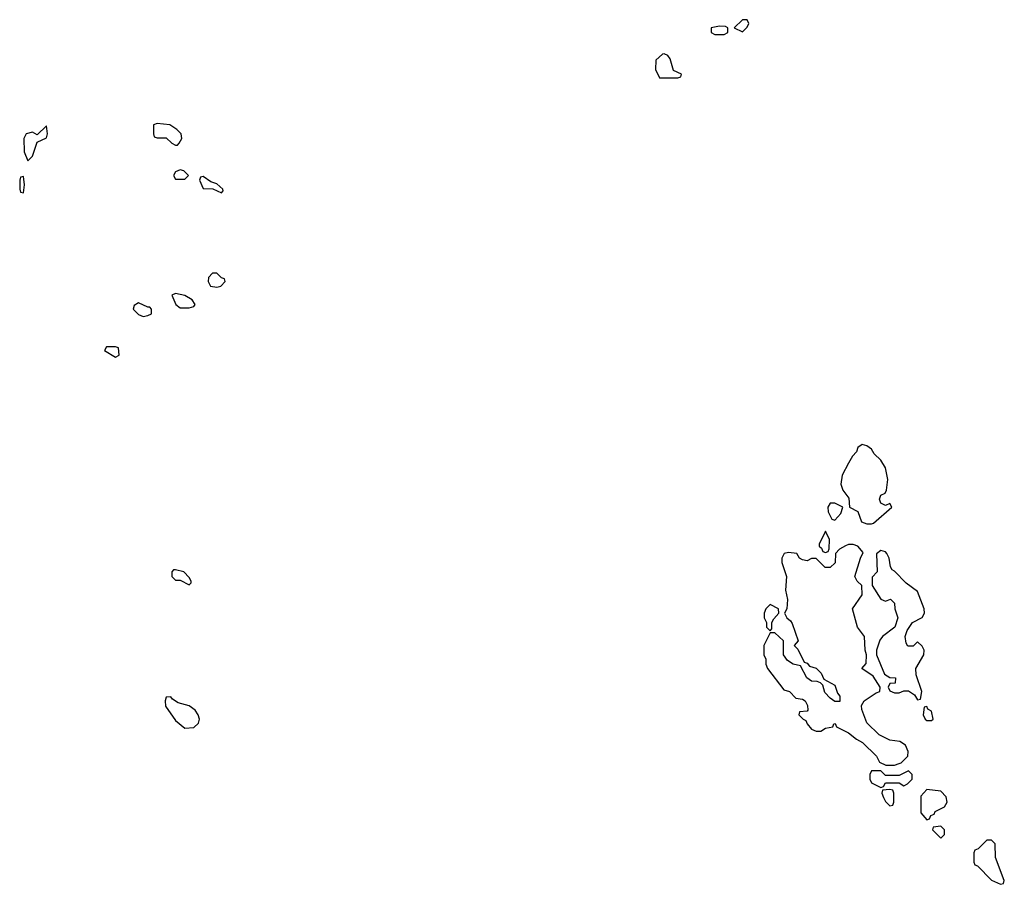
# Model space of a CAD drawing. Header units: inches. Extents: x 2789275 to 2951659, y 860290 to 1033804.
# Tile 40 of 256: x 2928894 to 2933166, y 907314 to 911066. Entities that reach past the tile are written whole.
import ezdxf

# ---------------------------------------------------------------- set-up
doc = ezdxf.new("R2010")
doc.units = ezdxf.units.IN
doc.header["$MEASUREMENT"] = 0
for name, color, linetype in [('C9920', 7, 'Continuous'), ('C9921', 7, 'Continuous'), ('C9930', 7, 'Continuous'), ('C9931', 7, 'Continuous')]:
    doc.layers.add(name, color=color, linetype=linetype)

msp = doc.modelspace()

# ---------------------------------------------------------------- linework, layer by layer
at = {"layer": 'C9920', "color": 2, "elevation": 2}
for points in [[(2929750, 909966), (2929730, 909966), (2929712.7, 909947.3), (2929712, 909930), (2929722, 909910), (2929750, 909906), (2929766, 909910), (2929786, 909930), (2929782, 909942), (2929770, 909946)], [(2929570, 909878), (2929554, 909870), (2929571.3, 909830), (2929590, 909816), (2929630, 909816), (2929650, 909822), (2929655.3, 909830), (2929642, 909850), (2929610, 909869)], [(2929410, 909838), (2929390, 909826), (2929386, 909810), (2929410, 909786), (2929430, 909778), (2929450, 909782), (2929466, 909790), (2929466, 909810), (2929458, 909818), (2929450, 909818)], [(2929310, 909646), (2929270, 909646), (2929262, 909630), (2929310, 909602), (2929326, 909610), (2929322, 909642)], [(2929570, 908678), (2929562, 908678), (2929554, 908670), (2929554, 908650), (2929570, 908634), (2929590, 908634), (2929630, 908614), (2929638, 908622), (2929638, 908630), (2929630, 908646), (2929606, 908670)], [(2929550, 908128), (2929530, 908126), (2929524.7, 908110), (2929527.1, 908087.1), (2929570, 908024.7), (2929610, 907992), (2929650, 907994), (2929670, 908014), (2929674, 908030), (2929668.7, 908050), (2929655.3, 908070), (2929630, 908089), (2929580.9, 908100.9), (2929557.2, 908117.2)]]:
    msp.add_lwpolyline(points, close=True, dxfattribs=at)
at = {"layer": 'C9921', "color": 2, "elevation": 2}
for points in [[(2929010, 910606), (2928970, 910566), (2928950, 910578), (2928922, 910570), (2928912, 910550), (2928912.7, 910492.7), (2928930, 910454), (2928950, 910474), (2928970, 910534), (2929010, 910554), (2929015.3, 910570)], [(2929490, 910615.3), (2929474, 910610), (2929474, 910570), (2929478, 910558), (2929490, 910554), (2929530, 910554), (2929554, 910530), (2929570, 910522), (2929578, 910522), (2929586, 910530), (2929598, 910550), (2929595.3, 910570), (2929575.3, 910590), (2929546, 910610)], [(2929590, 910414), (2929570, 910406), (2929562, 910390), (2929570, 910374), (2929610, 910374), (2929626, 910390), (2929606, 910410)], [(2928910, 910386), (2928898, 910382), (2928894, 910370), (2928894, 910330), (2928898, 910318), (2928910, 910314), (2928915.3, 910350)], [(2929690, 910386), (2929678, 910382), (2929674, 910370), (2929690, 910334), (2929732, 910332), (2929770, 910314), (2929776.4, 910323.6), (2929775.3, 910330), (2929750, 910354), (2929723.1, 910363.1)]]:
    msp.add_lwpolyline(points, close=True, dxfattribs=at)
at = {"layer": 'C9930', "color": 2, "elevation": 2}
for points in [[(2932550, 909222), (2932531.1, 909208.9), (2932524.7, 909190), (2932507.5, 909172.5), (2932490, 909142), (2932462.8, 909090), (2932457.3, 909050), (2932464.9, 909024.9), (2932491.3, 908990), (2932494, 908950), (2932531.1, 908931.1), (2932546.8, 908886.8), (2932570, 908878), (2932590, 908878), (2932599, 908881), (2932678, 908950), (2932670, 908966), (2932650, 908958), (2932630, 908968), (2932624.7, 908984.7), (2932630, 909002), (2932648.4, 909011.6), (2932655.3, 909024.7), (2932661.2, 909070), (2932650, 909122), (2932630, 909154), (2932602, 909182), (2932590, 909202), (2932570, 909217.2)], [(2932430, 908968), (2932410, 908968), (2932401, 908950), (2932402, 908930), (2932418, 908898), (2932430, 908894), (2932456.4, 908923.6), (2932466, 908950)], [(2932390, 908846), (2932362, 908790), (2932362, 908782), (2932372.7, 908772.7), (2932378, 908758), (2932390, 908754), (2932402, 908758), (2932406, 908770), (2932408, 908810)], [(2932510, 908788.7), (2932490, 908788.7), (2932476.9, 908783.1), (2932451.3, 908768.7), (2932434, 908750), (2932431.6, 908708.4), (2932410, 908688.7), (2932389, 908689), (2932350, 908728), (2932330, 908728), (2932310, 908718), (2932290, 908722), (2932278, 908730), (2932266, 908750), (2932230, 908753.2), (2932211.1, 908748.9), (2932201, 908730), (2932201, 908710), (2932221, 908650), (2932216, 908590), (2932224.7, 908550), (2932222, 908510), (2932212, 908490), (2932222, 908470), (2932238, 908458), (2932245.4, 908445.4), (2932271.3, 908370), (2932254, 908350), (2932270, 908334), (2932298, 908278), (2932310, 908274), (2932321, 908261), (2932350, 908251.3), (2932370.8, 908230.8), (2932383.6, 908203.6), (2932430, 908178), (2932442.8, 908142.8), (2932452, 908130), (2932452, 908108), (2932430, 908108), (2932410, 908122), (2932386.8, 908146.8), (2932378, 908178), (2932368.9, 908188.9), (2932354.6, 908194.6), (2932330, 908195.3), (2932309.3, 908209.3), (2932282, 908262), (2932250, 908268.7), (2932225.6, 908285.6), (2932208, 908310), (2932208, 908370), (2932170, 908406), (2932150, 908406), (2932122, 908350), (2932122, 908310), (2932131.3, 908291.3), (2932131.3, 908270), (2932138, 908250), (2932210, 908158), (2932234, 908150), (2932262, 908122), (2932290, 908118), (2932302, 908110), (2932312, 908090), (2932314, 908070), (2932310, 908066), (2932278, 908062), (2932274, 908050), (2932294, 908030), (2932305.4, 908025.4), (2932311.3, 908010), (2932330, 907986.8), (2932350, 907978), (2932370, 907978), (2932390, 907992), (2932422, 907998), (2932426, 908010), (2932431.6, 908011.6), (2932438, 907998), (2932490, 907971), (2932524, 907944), (2932551.3, 907930), (2932612, 907870), (2932624.7, 907844.7), (2932651.3, 907831.3), (2932688.9, 907831.1), (2932710, 907838), (2932719, 907841), (2932748, 907870), (2932748.7, 907890), (2932737.2, 907917.2), (2932713.2, 907933.2), (2932670, 907939), (2932623.2, 907963.2), (2932570, 908015.3), (2932547.3, 908072.7), (2932546, 908090), (2932558, 908110), (2932610, 908144.7), (2932626, 908150), (2932628, 908170), (2932597.2, 908217.2), (2932548, 908250), (2932567.3, 908272.7), (2932568, 908310), (2932562, 908330), (2932559, 908390), (2932528.7, 908430), (2932508, 908510), (2932548.7, 908570), (2932548, 908610), (2932528, 908630), (2932518, 908650), (2932542, 908730), (2932554, 908754), (2932530, 908782)], [(2932630, 908762), (2932611.3, 908748.7), (2932614, 908670), (2932592.7, 908647.3), (2932592, 908610), (2932630, 908552), (2932650, 908542), (2932671.6, 908551.6), (2932690, 908534), (2932691.3, 908510), (2932704.7, 908470), (2932690.8, 908429.2), (2932638, 908390), (2932626.4, 908373.6), (2932611, 908330), (2932611.3, 908310), (2932646, 908226), (2932670, 908211.3), (2932694, 908210), (2932692.7, 908187.3), (2932670, 908186), (2932662, 908170), (2932670, 908154), (2932690, 908144.7), (2932710, 908144.7), (2932730, 908154), (2932750, 908154), (2932776.9, 908136.9), (2932790, 908114), (2932802, 908118), (2932808, 908150), (2932783.1, 908223.1), (2932782, 908250), (2932817.2, 908310), (2932819, 908330), (2932810, 908348), (2932790, 908366), (2932770, 908348), (2932747.3, 908347.3), (2932740.4, 908360.4), (2932735.3, 908390), (2932744.7, 908415.3), (2932768, 908450), (2932810, 908471.3), (2932819.3, 908490), (2932818, 908510), (2932790, 908584), (2932740.1, 908620.1), (2932690, 908673.2), (2932679, 908679), (2932672.3, 908692.3), (2932666, 908730), (2932656, 908750), (2932650, 908757.2)], [(2932150, 908528), (2932132, 908510), (2932124.7, 908490), (2932124.7, 908470), (2932134, 908450), (2932134, 908430), (2932150, 908414), (2932158, 908422), (2932158, 908450), (2932166, 908466), (2932188, 908490), (2932186, 908510)], [(2932830, 908086), (2932818, 908082), (2932814, 908050), (2932822, 908030), (2932830, 908024.7), (2932850, 908024.7), (2932858, 908030), (2932850, 908066), (2932834.6, 908074.6)], [(2932750, 907806), (2932710, 907786), (2932650, 907786), (2932630, 907806), (2932590, 907806), (2932582, 907790), (2932582, 907770), (2932590, 907754), (2932630, 907734), (2932642, 907738), (2932650, 907754), (2932710, 907754), (2932730, 907742), (2932746, 907750), (2932766, 907770), (2932766, 907790)], [(2932670, 907726), (2932638, 907722), (2932634, 907710), (2932642, 907690), (2932650, 907674), (2932670, 907654), (2932682, 907658), (2932686, 907670), (2932686, 907710), (2932682, 907722)], [(2932830, 907726), (2932803.6, 907696.4), (2932803.6, 907623.6), (2932830, 907594), (2932842, 907598), (2932847.3, 907612.7), (2932862, 907618), (2932866, 907630), (2932906, 907650), (2932918, 907670), (2932913.6, 907693.6), (2932890, 907718)], [(2932890, 907566), (2932858, 907562), (2932854, 907550), (2932890, 907514), (2932906, 907530), (2932906, 907550)], [(2933110, 907506), (2933090, 907506), (2933052.7, 907467.3), (2933038, 907462), (2933034, 907450), (2933034, 907410), (2933038, 907398), (2933050, 907394), (2933110, 907332), (2933150, 907314), (2933162, 907318), (2933166, 907330), (2933128, 907430), (2933126, 907490)]]:
    msp.add_lwpolyline(points, close=True, dxfattribs=at)
at = {"layer": 'C9931', "color": 2, "elevation": 2}
for points in [[(2932050, 911066), (2932030, 911066), (2931994, 911030), (2932030, 911014), (2932050, 911034), (2932058, 911050)], [(2931930, 911038), (2931894, 911030), (2931894, 911010), (2931910, 911002), (2931950, 911002), (2931966, 911010), (2931966, 911030), (2931956.4, 911036.4)], [(2931690, 910918), (2931683.6, 910916.4), (2931654, 910890), (2931652, 910850), (2931670, 910814), (2931750, 910814), (2931762, 910818), (2931766, 910830), (2931730, 910846), (2931716.4, 910896.4), (2931706, 910910)]]:
    msp.add_lwpolyline(points, close=True, dxfattribs=at)

doc.saveas('drawing.dxf')
